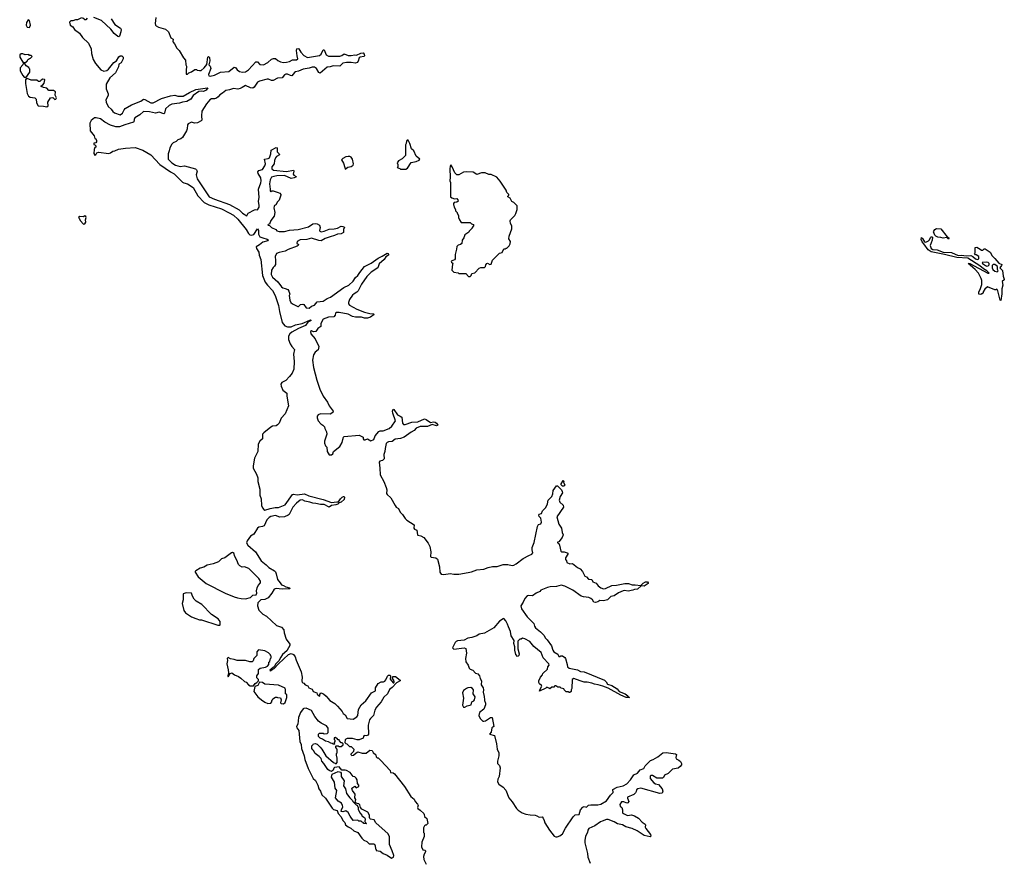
# Model space of a CAD drawing. Extents: x 2386897 to 2565480, y 579156 to 761880.
# Tile 21 of 191: x 2453524 to 2466660, y 608715 to 619956. Entities that reach past the tile are written whole.
import ezdxf

# ---------------------------------------------------------------- set-up
doc = ezdxf.new("R2010")
doc.units = 0

msp = doc.modelspace()

# ---------------------------------------------------------------- linework, layer by layer
at = {"layer": '0CON10XD'}
for points in [[(2453655, 619850), (2453670, 619885), (2453657, 619945), (2453638, 619952), (2453615, 619917), (2453609, 619885), (2453625, 619858), (2453655, 619850)], [(2454348, 619982), (2454295, 619952), (2454268, 619952), (2454235, 619940), (2454205, 619940), (2454190, 619925), (2454198, 619885), (2454231, 619861), (2454257, 619827), (2454320, 619775), (2454360, 619720), (2454444, 619644), (2454478, 619565), (2454483, 619505), (2454505, 619425), (2454535, 619372), (2454605, 619286), (2454645, 619271), (2454685, 619279), (2454708, 619295), (2454780, 619385), (2454814, 619406), (2454845, 619459), (2454865, 619473), (2454885, 619473), (2454906, 619455), (2454906, 619435), (2454878, 619382), (2454848, 619362), (2454844, 619325), (2454801, 619245), (2454728, 619182), (2454680, 619095), (2454679, 619035), (2454703, 618965), (2454703, 618945), (2454674, 618886), (2454676, 618856)], [(2454424, 619976), (2454405, 619953), (2454395, 619953), (2454362, 619982)], [(2454746, 619966), (2454795, 619890), (2454871, 619841), (2454876, 619825), (2454872, 619795), (2454855, 619737), (2454845, 619728), (2454835, 619731), (2454785, 619770), (2454739, 619829), (2454615, 619946), (2454515, 619984)], [(2455340, 619985), (2455332, 619905), (2455338, 619885), (2455344, 619874), (2455374, 619854), (2455471, 619831), (2455508, 619795), (2455542, 619715), (2455572, 619695), (2455568, 619665), (2455572, 619655), (2455590, 619635), (2455622, 619575), (2455652, 619545), (2455708, 619445), (2455738, 619415), (2455740, 619355), (2455748, 619335), (2455745, 619280), (2455745, 619230), (2455765, 619230), (2455780, 619245), (2455815, 619260), (2455862, 619292), (2455885, 619292), (2455894, 619284), (2455925, 619276), (2455945, 619280), (2455985, 619313), (2456021, 619359), (2456034, 619455), (2456045, 619466), (2456055, 619452), (2456062, 619405), (2456049, 619355), (2456066, 619336), (2456072, 619305), (2456043, 619223), (2456048, 619208), (2456065, 619202), (2456125, 619215), (2456205, 619255), (2456315, 619265), (2456385, 619322), (2456405, 619318), (2456426, 619285), (2456455, 619265), (2456495, 619257), (2456535, 619259), (2456578, 619285), (2456675, 619395), (2456695, 619392), (2456727, 619357), (2456775, 619352), (2456833, 619387), (2456885, 619429), (2456909, 619439), (2456935, 619437), (2456970, 619410), (2457005, 619394), (2457045, 619386), (2457085, 619388), (2457125, 619398), (2457165, 619421), (2457215, 619420), (2457237, 619433), (2457224, 619474), (2457217, 619545), (2457222, 619565), (2457235, 619572), (2457246, 619566), (2457274, 619524), (2457315, 619478), (2457365, 619453), (2457525, 619477), (2457546, 619494), (2457575, 619554), (2457585, 619554), (2457615, 619488), (2457645, 619470), (2457795, 619470), (2457821, 619479), (2457855, 619502), (2457905, 619478), (2457945, 619476), (2457995, 619486), (2458016, 619484), (2458075, 619508), (2458105, 619512), (2458118, 619498), (2458123, 619475), (2458115, 619463), (2458065, 619458), (2458051, 619449), (2458038, 619402), (2458025, 619386), (2458005, 619378), (2457945, 619385), (2457885, 619385), (2457835, 619376), (2457795, 619338), (2457705, 619340), (2457665, 619326), (2457625, 619322), (2457535, 619241), (2457515, 619253), (2457486, 619306), (2457455, 619321), (2457425, 619323), (2457385, 619308), (2457305, 619294), (2457245, 619269), (2457205, 619260), (2457190, 619250), (2457155, 619208), (2457135, 619210), (2457095, 619229), (2457075, 619229), (2457055, 619219), (2457025, 619180), (2456964, 619176), (2456905, 619144), (2456885, 619144), (2456845, 619162), (2456825, 619164), (2456725, 619138), (2456695, 619121), (2456653, 619057), (2456635, 619044), (2456605, 619045), (2456535, 619080), (2456490, 619050), (2456465, 619036), (2456435, 619031), (2456375, 619040), (2456325, 619019), (2456275, 619010), (2456232, 618975), (2456195, 618954), (2456174, 618925), (2456151, 618909), (2456125, 618899), (2456085, 618898), (2456062, 618888), (2456015, 618832), (2455953, 618735), (2455949, 618675), (2455954, 618616), (2455947, 618605), (2455895, 618580), (2455855, 618577), (2455815, 618587), (2455774, 618566), (2455762, 618555), (2455758, 618502), (2455750, 618475), (2455694, 618386), (2455672, 618365), (2455636, 618354), (2455611, 618329), (2455572, 618315), (2455552, 618295), (2455528, 618245), (2455520, 618205), (2455503, 618165), (2455504, 618095), (2455556, 618045), (2455605, 618017), (2455665, 617998), (2455725, 618007), (2455771, 617991), (2455868, 617968), (2455884, 617955), (2455893, 617935), (2455879, 617885), (2455892, 617835), (2456054, 617594), (2456121, 617561), (2456325, 617490), (2456451, 617421), (2456495, 617376), (2456555, 617338), (2456574, 617376), (2456655, 617421), (2456674, 617424), (2456695, 617418), (2456717, 617455), (2456721, 617475), (2456708, 617535), (2456719, 617585), (2456708, 617695), (2456740, 617780), (2456746, 617805), (2456741, 617845), (2456705, 617905), (2456703, 617927), (2456716, 617944), (2456762, 617958), (2456794, 618005), (2456802, 618035), (2456789, 618095), (2456838, 618102), (2456855, 618112), (2456875, 618165), (2456879, 618215), (2456945, 618253), (2456958, 618248), (2456960, 618195), (2456988, 618165), (2456989, 618155), (2456951, 618129), (2456938, 618112), (2456924, 618076), (2456917, 618035), (2456888, 617995), (2456887, 617965), (2456909, 617949), (2457085, 617929), (2457175, 617949), (2457181, 617935), (2457173, 617895), (2457182, 617882), (2457211, 617865), (2457206, 617855), (2457186, 617845), (2457145, 617836), (2457055, 617876), (2456955, 617874), (2456915, 617866), (2456885, 617853), (2456865, 617819), (2456856, 617765), (2456867, 617693), (2456865, 617670), (2456875, 617662), (2456888, 617672), (2456905, 617672), (2456972, 617652), (2456995, 617640), (2457010, 617625), (2457010, 617615), (2456985, 617550), (2456962, 617525), (2456943, 617487), (2456925, 617478), (2456919, 617465), (2456914, 617444), (2456928, 617385), (2456917, 617333), (2456875, 617279), (2456855, 617230), (2456840, 617225), (2456834, 617214), (2456855, 617210), (2456885, 617182), (2456940, 617155), (2456955, 617140), (2456985, 617132), (2457055, 617130), (2457125, 617147), (2457240, 617155), (2457375, 617194), (2457435, 617231), (2457465, 617237), (2457495, 617233), (2457524, 617214), (2457533, 617185), (2457523, 617145), (2457529, 617135), (2457545, 617128), (2457584, 617134), (2457655, 617162), (2457721, 617168), (2457766, 617174), (2457815, 617201), (2457835, 617199), (2457856, 617186), (2457844, 617155), (2457842, 617118), (2457815, 617100), (2457765, 617093), (2457725, 617075), (2457665, 617059), (2457599, 617035), (2457545, 617007), (2457515, 617010), (2457415, 617043), (2457357, 617023), (2457265, 617021), (2457225, 616995), (2457223, 616973), (2457242, 616955), (2457240, 616945), (2457228, 616935), (2457105, 616892), (2457064, 616866), (2456985, 616850), (2456952, 616835), (2456933, 616795), (2456939, 616745), (2456935, 616690), (2456925, 616668), (2456905, 616652), (2456885, 616614), (2456880, 616555), (2456895, 616522), (2456970, 616460), (2457015, 616391), (2457035, 616377), (2457068, 616368), (2457101, 616355), (2457116, 616335), (2457126, 616295), (2457121, 616275), (2457128, 616215), (2457140, 616185), (2457162, 616165), (2457235, 616128), (2457245, 616128), (2457272, 616158), (2457303, 616163), (2457316, 616156), (2457345, 616112), (2457385, 616108), (2457416, 616134), (2457455, 616148), (2457495, 616191), (2457575, 616202), (2457624, 616236), (2457672, 616255), (2457847, 616383), (2457916, 616415), (2457975, 616467), (2458004, 616516), (2458037, 616545), (2458062, 616585), (2458126, 616664), (2458215, 616708), (2458305, 616775), (2458359, 616801), (2458425, 616843), (2458439, 616839), (2458446, 616825), (2458444, 616815), (2458408, 616792), (2458386, 616755), (2458322, 616698), (2458302, 616645), (2458213, 616587), (2458155, 616529), (2458085, 616429), (2458039, 616341), (2458020, 616320), (2457985, 616301), (2457965, 616282), (2457923, 616225), (2457910, 616185), (2457911, 616165), (2457925, 616148), (2458022, 616095), (2458125, 616056), (2458195, 616038), (2458244, 616034), (2458254, 616025), (2458204, 615986), (2458165, 615974), (2458125, 615976), (2458085, 615989), (2458005, 615988), (2457965, 615995), (2457905, 616026), (2457785, 616051), (2457745, 616050), (2457738, 616042), (2457735, 616015), (2457716, 615994), (2457645, 615989), (2457575, 615963), (2457543, 615905), (2457543, 615865), (2457500, 615835), (2457475, 615798), (2457445, 615791), (2457415, 615806), (2457403, 615795), (2457410, 615765), (2457468, 615698), (2457516, 615595), (2457505, 615554), (2457465, 615521), (2457442, 615485), (2457430, 615415), (2457444, 615314), (2457489, 615145), (2457527, 615025), (2457573, 614935), (2457632, 614855), (2457651, 614805), (2457708, 614735)], [(2453605, 619180), (2453660, 619255), (2453660, 619295), (2453650, 619305), (2453648, 619318), (2453612, 619342), (2453590, 619375), (2453615, 619400), (2453630, 619405), (2453630, 619415), (2453642, 619428), (2453655, 619440), (2453668, 619442), (2453690, 619465), (2453678, 619478), (2453655, 619480), (2453645, 619490), (2453598, 619488), (2453565, 619502), (2453545, 619502), (2453525, 619488), (2453524, 619455), (2453565, 619390), (2453578, 619388), (2453580, 619375), (2453572, 619368), (2453568, 619352), (2453530, 619315), (2453532, 619272), (2453565, 619210), (2453585, 619190), (2453595, 619190), (2453605, 619180)], [(2453885, 618793), (2453902, 618805), (2453900, 618855), (2453937, 618913), (2453967, 618917), (2453993, 618893), (2454008, 618895), (2454017, 618915), (2453998, 618948), (2454000, 618995), (2453975, 619012), (2453915, 619012), (2453885, 619041), (2453840, 619050), (2453810, 619065), (2453810, 619075), (2453835, 619087), (2453852, 619108), (2453860, 619155), (2453855, 619160), (2453835, 619162), (2453811, 619149), (2453795, 619130), (2453775, 619130), (2453755, 619150), (2453678, 619148), (2453625, 619170), (2453612, 619168), (2453602, 619155), (2453602, 619105), (2453625, 618970), (2453643, 618935), (2453665, 618921), (2453725, 618913), (2453746, 618896), (2453749, 618845), (2453770, 618805), (2453844, 618804), (2453885, 618793)], [(2454676, 618856), (2454705, 618796), (2454743, 618763), (2454765, 618733), (2454788, 618715), (2454865, 618685), (2454895, 618711), (2454916, 618754), (2454930, 618770), (2455015, 618818), (2455139, 618871), (2455175, 618895), (2455195, 618890), (2455275, 618848), (2455305, 618846), (2455415, 618904), (2455535, 618941), (2455595, 618947), (2455636, 618936), (2455706, 618934), (2455789, 618985), (2455875, 619025), (2456029, 619049), (2456032, 619045), (2456013, 619015), (2455975, 618997), (2455945, 619002), (2455915, 618997), (2455838, 618945), (2455808, 618895), (2455755, 618865), (2455694, 618856), (2455655, 618841), (2455555, 618830), (2455517, 618813), (2455470, 618765), (2455455, 618710), (2455448, 618702), (2455385, 618723), (2455335, 618711), (2455255, 618728), (2455175, 618730), (2455126, 618685), (2455062, 618645), (2455051, 618625), (2455049, 618595), (2455042, 618588), (2454925, 618555), (2454856, 618526), (2454805, 618525), (2454737, 618547), (2454659, 618589), (2454604, 618635), (2454545, 618648), (2454524, 618646), (2454478, 618612), (2454458, 618575), (2454466, 618475), (2454517, 618407), (2454525, 618370), (2454538, 618368), (2454550, 618345), (2454550, 618325), (2454538, 618312), (2454515, 618310), (2454512, 618305), (2454515, 618290), (2454528, 618288), (2454540, 618275), (2454540, 618255), (2454525, 618250), (2454517, 618223), (2454515, 618170), (2454525, 618148), (2454538, 618155), (2454552, 618178), (2454575, 618190), (2454715, 618171), (2454735, 618178), (2454765, 618202), (2454795, 618208), (2454843, 618227), (2454935, 618242), (2455065, 618250), (2455167, 618215), (2455275, 618151), (2455393, 618023), (2455535, 617927), (2455585, 617899), (2455695, 617790), (2455715, 617779), (2455765, 617767), (2455837, 617717), (2455899, 617605), (2455987, 617517), (2456047, 617487), (2456215, 617433), (2456321, 617381), (2456377, 617347), (2456436, 617295), (2456545, 617156), (2456575, 617102), (2456595, 617087), (2456615, 617082), (2456648, 617092), (2456695, 617168), (2456710, 617145), (2456710, 617095), (2456717, 617075), (2456730, 617060), (2456766, 617045), (2456825, 617030), (2456842, 617015), (2456834, 617005), (2456770, 616990), (2456725, 616952), (2456679, 616925), (2456684, 616905), (2456716, 616855), (2456721, 616815), (2456742, 616755), (2456763, 616545), (2456800, 616455), (2456830, 616415), (2456898, 616345), (2456931, 616275), (2456978, 616145), (2456989, 616065), (2457026, 615915), (2457062, 615872), (2457097, 615857), (2457145, 615858), (2457205, 615885), (2457291, 615905), (2457395, 615949), (2457405, 615951), (2457411, 615945), (2457370, 615920), (2457335, 615875), (2457242, 615838), (2457153, 615787), (2457128, 615765), (2457109, 615735), (2457112, 615688), (2457133, 615633), (2457155, 615595), (2457190, 615555), (2457178, 615495), (2457188, 615395), (2457182, 615295), (2457159, 615241), (2457125, 615195), (2457076, 615144), (2457022, 615115), (2457009, 615095), (2457012, 615065), (2457034, 615015), (2457086, 614975), (2457087, 614933), (2457112, 614805), (2457064, 614696), (2457012, 614638), (2456984, 614575), (2456965, 614551), (2456945, 614538), (2456895, 614532), (2456875, 614521), (2456782, 614445), (2456765, 614425), (2456765, 614365), (2456728, 614332), (2456706, 614294), (2456701, 614195), (2456658, 614105), (2456637, 614005), (2456641, 613971), (2456685, 613895), (2456703, 613845), (2456702, 613795), (2456728, 613695), (2456730, 613615), (2456745, 613565), (2456751, 613475), (2456762, 613445), (2456781, 613421), (2456795, 613415), (2456865, 613437), (2456933, 613447), (2456975, 613449), (2457065, 613486), (2457165, 613620), (2457175, 613626), (2457225, 613618), (2457325, 613633), (2457382, 613602), (2457575, 613555), (2457685, 613514), (2457756, 613526), (2457778, 613522), (2457804, 613565), (2457825, 613586), (2457845, 613596), (2457854, 613594), (2457858, 613585), (2457852, 613555), (2457815, 613519), (2457785, 613510), (2457770, 613495), (2457743, 613485), (2457685, 613477), (2457655, 613454), (2457587, 613487), (2457538, 613488), (2457474, 613504), (2457435, 613505), (2457395, 613521), (2457329, 613535), (2457295, 613549), (2457265, 613546), (2457215, 613507), (2457167, 613455), (2457119, 613355), (2457106, 613345), (2457055, 613322), (2456995, 613320), (2456935, 613343), (2456875, 613328), (2456853, 613317), (2456821, 613285), (2456785, 613205), (2456765, 613193), (2456715, 613185), (2456698, 613172), (2456646, 613094), (2456605, 613065), (2456558, 613005), (2456552, 612975), (2456566, 612946), (2456668, 612858), (2456745, 612737), (2456812, 612685), (2456847, 612647), (2456922, 612605), (2456935, 612592), (2456948, 612562), (2456965, 612488), (2457001, 612445), (2457015, 612418), (2457045, 612409), (2457075, 612389), (2457125, 612376), (2457127, 612365), (2457025, 612358), (2456945, 612367), (2456919, 612361), (2456888, 612305), (2456840, 612245), (2456795, 612222), (2456743, 612217), (2456722, 612198), (2456703, 612177), (2456698, 612135), (2456715, 612080), (2456770, 612025), (2456815, 612000), (2456950, 611875), (2457015, 611850), (2457050, 611815), (2457052, 611775), (2457081, 611691), (2457130, 611625), (2457132, 611615), (2457088, 611535), (2457032, 611488), (2457006, 611454), (2456982, 611405), (2456942, 611365), (2456918, 611322), (2456904, 611316), (2456863, 611277), (2456865, 611270), (2456875, 611272), (2456892, 611288), (2456919, 611301), (2456976, 611364), (2457112, 611488), (2457145, 611500), (2457175, 611488), (2457200, 611455), (2457211, 611411), (2457280, 611255), (2457292, 611185), (2457288, 611135), (2457292, 611112), (2457316, 611106), (2457333, 611083), (2457370, 611070), (2457382, 611045), (2457428, 611025), (2457438, 610995), (2457490, 610975), (2457495, 610960), (2457523, 610933), (2457530, 610935), (2457530, 610955), (2457542, 610978), (2457578, 610965), (2457615, 610932), (2457634, 610904), (2457664, 610874), (2457728, 610835), (2457765, 610798), (2457826, 610726), (2457841, 610701), (2457865, 610682), (2457895, 610634), (2457975, 610627), (2458021, 610655), (2458034, 610675), (2458044, 610755), (2458078, 610818), (2458141, 610869), (2458217, 610975), (2458269, 611001), (2458273, 611045), (2458305, 611100), (2458345, 611124), (2458378, 611122), (2458395, 611130), (2458411, 611149), (2458432, 611198), (2458445, 611210), (2458462, 611212), (2458470, 611205), (2458468, 611158), (2458505, 611110), (2458515, 611110), (2458520, 611125), (2458517, 611145), (2458498, 611168), (2458498, 611182), (2458508, 611192), (2458540, 611195), (2458602, 611145), (2458600, 611135), (2458552, 611108), (2458495, 611046), (2458460, 611020), (2458432, 610965), (2458382, 610918), (2458345, 610858), (2458283, 610787), (2458262, 610745), (2458246, 610675), (2458204, 610636), (2458193, 610615), (2458174, 610545), (2458176, 610425), (2458165, 610408), (2458145, 610403), (2458122, 610408), (2458112, 610395), (2458108, 610372), (2458055, 610348), (2458025, 610348), (2457965, 610366), (2457895, 610366), (2457875, 610360), (2457865, 610350), (2457862, 610312), (2457875, 610300), (2457888, 610298), (2457922, 610262), (2457945, 610260), (2457980, 610225), (2457978, 610192), (2457942, 610158), (2457942, 610152), (2457955, 610140), (2457977, 610143), (2458012, 610178), (2458035, 610188), (2458095, 610170), (2458145, 610170), (2458195, 610210), (2458227, 610207), (2458242, 610182), (2458275, 610150), (2458282, 610122), (2458295, 610110), (2458305, 610110), (2458343, 610073), (2458465, 609942), (2458472, 609912), (2458505, 609908), (2458525, 609894), (2458656, 609725), (2458743, 609593), (2458785, 609558), (2458799, 609525), (2458832, 609492), (2458839, 609475), (2458831, 609445), (2458835, 609432), (2458865, 609412), (2458914, 609365), (2458922, 609355), (2458926, 609325), (2458955, 609298), (2458968, 609235), (2458945, 609210), (2458935, 609210), (2458925, 609200), (2458913, 609177), (2458910, 609115), (2458920, 609105), (2458922, 609058), (2458890, 608985), (2458884, 608924), (2458904, 608884), (2458927, 608877), (2458937, 608867), (2458938, 608855), (2458920, 608825), (2458913, 608795), (2458918, 608755), (2458945, 608690)], [(2458675, 617960), (2458696, 617974), (2458749, 618051), (2458815, 618063), (2458855, 618082), (2458862, 618095), (2458814, 618134), (2458782, 618205), (2458750, 618235), (2458730, 618305), (2458705, 618350), (2458692, 618348), (2458683, 618337), (2458680, 618305), (2458670, 618285), (2458670, 618145), (2458625, 618100), (2458580, 618075), (2458562, 618045), (2458570, 618025), (2458570, 617995), (2458562, 617982), (2458595, 617970), (2458605, 617960), (2458675, 617960)], [(2457865, 617960), (2457902, 617988), (2457945, 617999), (2457974, 618016), (2457976, 618035), (2457963, 618095), (2457945, 618122), (2457930, 618130), (2457905, 618133), (2457874, 618126), (2457835, 618106), (2457819, 618085), (2457842, 618042), (2457862, 617985), (2457865, 617960)], [(2459535, 616531), (2459548, 616542), (2459555, 616570), (2459595, 616578), (2459655, 616640), (2459675, 616650), (2459725, 616650), (2459740, 616665), (2459743, 616687), (2459755, 616702), (2459765, 616708), (2459798, 616688), (2459816, 616694), (2459833, 616747), (2459862, 616778), (2459925, 616840), (2459959, 616851), (2459982, 616898), (2460005, 616900), (2460015, 616910), (2460025, 616910), (2460055, 616940), (2460067, 616965), (2460070, 616995), (2460051, 617031), (2460054, 617066), (2460092, 617165), (2460092, 617205), (2460070, 617235), (2460068, 617272), (2460074, 617286), (2460132, 617345), (2460145, 617370), (2460162, 617425), (2460162, 617472), (2460116, 617516), (2460091, 617531), (2460066, 617576), (2460035, 617592), (2460035, 617600), (2460050, 617615), (2460050, 617625), (2460025, 617650), (2460015, 617680), (2459935, 617802), (2459890, 617855), (2459815, 617892), (2459785, 617892), (2459735, 617912), (2459685, 617912), (2459625, 617892), (2459572, 617922), (2459485, 617927), (2459445, 617922), (2459382, 617888), (2459358, 617888), (2459330, 617915), (2459295, 617992), (2459275, 618020), (2459267, 618003), (2459264, 617965), (2459267, 617855), (2459262, 617805), (2459270, 617785), (2459270, 617595), (2459288, 617578), (2459325, 617567), (2459355, 617570), (2459370, 617555), (2459372, 617535), (2459355, 617522), (2459320, 617515), (2459310, 617505), (2459310, 617485), (2459318, 617478), (2459320, 617455), (2459340, 617425), (2459340, 617405), (2459360, 617385), (2459360, 617375), (2459380, 617345), (2459380, 617315), (2459390, 617285), (2459415, 617250), (2459535, 617250), (2459552, 617232), (2459580, 617225), (2459580, 617205), (2459560, 617185), (2459560, 617175), (2459520, 617135), (2459517, 617123), (2459462, 617085), (2459448, 617045), (2459428, 617015), (2459425, 616970), (2459405, 616958), (2459375, 616950), (2459355, 616930), (2459352, 616895), (2459332, 616825), (2459332, 616765), (2459325, 616752), (2459280, 616735), (2459285, 616720), (2459308, 616705), (2459300, 616695), (2459290, 616615), (2459315, 616590), (2459375, 616580), (2459385, 616570), (2459475, 616572), (2459511, 616531), (2459535, 616531)], [(2454375, 617230), (2454395, 617232), (2454408, 617255), (2454402, 617285), (2454409, 617315), (2454405, 617332), (2454395, 617338), (2454375, 617328), (2454325, 617330), (2454310, 617315), (2454318, 617308), (2454330, 617275), (2454375, 617230)], [(2465915, 617028), (2465892, 617052), (2465845, 617041), (2465815, 617052), (2465775, 617056), (2465745, 617070), (2465731, 617081), (2465716, 617125), (2465718, 617135), (2465732, 617155), (2465755, 617169), (2465815, 617166), (2465898, 617058), (2465920, 617045), (2465922, 617035), (2465915, 617028)], [(2466615, 616212), (2466604, 616215), (2466575, 616340), (2466565, 616358), (2466555, 616360), (2466545, 616350), (2466535, 616350), (2466435, 616390), (2466401, 616359), (2466380, 616325), (2466380, 616315), (2466365, 616300), (2466355, 616300), (2466345, 616290), (2466320, 616295), (2466320, 616325), (2466340, 616355), (2466362, 616425), (2466360, 616475), (2466351, 616505), (2466314, 616574), (2466272, 616625), (2466180, 616705), (2466200, 616705), (2466442, 616575), (2466457, 616575), (2466425, 616606), (2466381, 616631), (2466335, 616671), (2466175, 616774), (2466025, 616784), (2465863, 616823), (2465685, 616857), (2465645, 616886), (2465585, 616965), (2465564, 616994), (2465552, 617025), (2465555, 617049), (2465570, 617035), (2465594, 616994), (2465615, 616989), (2465647, 617005), (2465661, 617019), (2465675, 617050), (2465685, 617060), (2465695, 617060), (2465700, 617055), (2465699, 617015), (2465670, 616945), (2465685, 616905), (2465705, 616889), (2465765, 616887), (2465843, 616853), (2465955, 616848), (2466045, 616809), (2466085, 616814), (2466155, 616805), (2466215, 616811), (2466239, 616799), (2466275, 616764), (2466304, 616756), (2466318, 616765), (2466320, 616795), (2466285, 616820), (2466275, 616820), (2466262, 616835), (2466270, 616845), (2466270, 616915), (2466295, 616920), (2466340, 616895), (2466355, 616880), (2466375, 616880), (2466392, 616898), (2466405, 616900), (2466473, 616853), (2466497, 616807), (2466535, 616772), (2466587, 616707), (2466625, 616690), (2466622, 616675), (2466600, 616645), (2466638, 616608), (2466643, 616535), (2466660, 616495), (2466657, 616485), (2466631, 616465), (2466641, 616415), (2466626, 616365), (2466629, 616301), (2466615, 616212)], [(2466425, 616670), (2466445, 616673), (2466460, 616685), (2466458, 616705), (2466446, 616716), (2466425, 616723), (2466363, 616717), (2466370, 616705), (2466409, 616675), (2466425, 616670)], [(2466565, 616592), (2466580, 616605), (2466570, 616625), (2466570, 616665), (2466535, 616690), (2466512, 616688), (2466500, 616675), (2466500, 616645), (2466508, 616625), (2466535, 616600), (2466565, 616592)], [(2457708, 614735), (2457703, 614717), (2457667, 614693), (2457537, 614697), (2457507, 614683), (2457492, 614665), (2457493, 614645), (2457508, 614605), (2457540, 614565), (2457569, 614549), (2457590, 614525), (2457593, 614503), (2457617, 614457), (2457620, 614425), (2457592, 614335), (2457592, 614305), (2457605, 614270), (2457622, 614252), (2457628, 614195), (2457655, 614150), (2457685, 614150), (2457700, 614165), (2457710, 614195), (2457796, 614264), (2457827, 614315), (2457833, 614357), (2457843, 614387), (2457853, 614397), (2458055, 614412), (2458108, 614388), (2458108, 614365), (2458115, 614352), (2458135, 614350), (2458165, 614363), (2458207, 614337), (2458248, 614355), (2458266, 614405), (2458317, 614463), (2458335, 614471), (2458375, 614470), (2458455, 614502), (2458491, 614535), (2458536, 614604), (2458504, 614705), (2458499, 614735), (2458505, 614760), (2458515, 614758), (2458563, 614683), (2458598, 614668), (2458624, 614654), (2458633, 614573), (2458646, 614556), (2458665, 614556), (2458755, 614585), (2458835, 614590), (2458925, 614630), (2458945, 614624), (2459005, 614582), (2459045, 614591), (2459065, 614589), (2459084, 614574), (2459102, 614545), (2459085, 614539), (2459025, 614557), (2458965, 614531), (2458865, 614529), (2458815, 614505), (2458788, 614475), (2458749, 614455), (2458655, 614385), (2458605, 614368), (2458535, 614361), (2458492, 614328), (2458445, 614323), (2458425, 614316), (2458415, 614304), (2458398, 614235), (2458396, 614194), (2458384, 614155), (2458385, 614098), (2458365, 614077), (2458330, 614065), (2458318, 614052), (2458328, 613975), (2458333, 613885), (2458384, 613795), (2458413, 613715), (2458423, 613685), (2458420, 613635), (2458425, 613620), (2458475, 613578), (2458532, 613475), (2458548, 613455), (2458577, 613435), (2458600, 613385), (2458630, 613355), (2458665, 613303), (2458690, 613280), (2458786, 613216), (2458784, 613174), (2458791, 613161), (2458824, 613144), (2458830, 613085), (2458838, 613078), (2458875, 613071), (2458918, 613048), (2458975, 612973), (2458995, 612928), (2459011, 612855), (2459003, 612795), (2459015, 612788), (2459076, 612776), (2459098, 612758), (2459126, 612655), (2459130, 612585), (2459147, 612557), (2459183, 612553), (2459265, 612568), (2459315, 612557), (2459385, 612557), (2459507, 612583), (2459550, 612590), (2459625, 612619), (2459715, 612626), (2459775, 612648), (2459830, 612660), (2459895, 612662), (2459974, 612686), (2460037, 612687), (2460095, 612677), (2460115, 612681), (2460146, 612695), (2460243, 612767), (2460315, 612810), (2460355, 612826), (2460368, 612845), (2460361, 612885), (2460363, 612915), (2460388, 612982), (2460434, 613196), (2460445, 613220), (2460475, 613232), (2460486, 613255), (2460476, 613306), (2460455, 613328), (2460448, 613345), (2460455, 613358), (2460485, 613370), (2460500, 613405), (2460545, 613450), (2460564, 613496), (2460576, 613545), (2460625, 613594), (2460639, 613631), (2460640, 613675), (2460685, 613738), (2460698, 613738), (2460754, 613684), (2460763, 613663), (2460766, 613645), (2460736, 613595), (2460720, 613545), (2460730, 613520), (2460775, 613480), (2460779, 613455), (2460688, 613325), (2460717, 613225), (2460753, 613175), (2460760, 613115), (2460773, 613085), (2460762, 613048), (2460715, 612990), (2460700, 612985), (2460700, 612975), (2460715, 612970), (2460726, 612946), (2460744, 612864), (2460756, 612856), (2460786, 612856), (2460830, 612845), (2460838, 612838), (2460836, 612825), (2460807, 612775), (2460808, 612755), (2460819, 612739), (2460824, 612714), (2460865, 612699), (2460900, 612700), (2460965, 612650), (2461002, 612632), (2461034, 612595), (2461064, 612534), (2461085, 612522), (2461114, 612494), (2461155, 612488), (2461172, 612455), (2461215, 612439), (2461242, 612402), (2461275, 612377), (2461315, 612362), (2461341, 612369), (2461425, 612409), (2461485, 612412), (2461596, 612434), (2461646, 612436), (2461695, 612417), (2461735, 612418), (2461812, 612408), (2461841, 612439), (2461875, 612455), (2461899, 612455), (2461908, 612445), (2461907, 612433), (2461855, 612397), (2461815, 612402), (2461765, 612361), (2461725, 612356), (2461704, 612346), (2461644, 612334), (2461595, 612341), (2461575, 612336), (2461515, 612311), (2461455, 612272), (2461409, 612261), (2461365, 612218), (2461315, 612204), (2461265, 612208), (2461235, 612190), (2461205, 612181), (2461185, 612187), (2461166, 612216), (2461145, 612235), (2461115, 612246), (2461045, 612256), (2461017, 612267), (2460904, 612344), (2460795, 612399), (2460746, 612414), (2460685, 612396), (2460600, 612390), (2460565, 612381), (2460476, 612344), (2460462, 612328), (2460415, 612307), (2460365, 612270), (2460315, 612274), (2460295, 612268), (2460263, 612235), (2460242, 612185), (2460209, 612135), (2460221, 612095), (2460295, 611990), (2460382, 611902), (2460391, 611865), (2460405, 611843), (2460472, 611792), (2460521, 611741), (2460535, 611712), (2460563, 611685), (2460620, 611605), (2460636, 611545), (2460649, 611525), (2460702, 611492), (2460715, 611463), (2460735, 611460), (2460745, 611470), (2460765, 611470), (2460796, 611446), (2460808, 611435), (2460830, 611355), (2460832, 611325), (2460855, 611304), (2460965, 611281), (2461005, 611259), (2461055, 611255), (2461325, 611145), (2461349, 611125), (2461365, 611093), (2461425, 611075), (2461495, 611028), (2461524, 610994), (2461601, 610965), (2461638, 610935), (2461648, 610918), (2461660, 610915), (2461615, 610916), (2461544, 610943), (2461375, 611038), (2461305, 611066), (2461242, 611085), (2461191, 611092), (2461155, 611105), (2461095, 611118), (2461055, 611118), (2461002, 611135), (2460915, 611166), (2460894, 611156), (2460890, 611035), (2460880, 611015), (2460880, 610995), (2460865, 610980), (2460855, 610980), (2460845, 610990), (2460815, 610990), (2460790, 611015), (2460785, 611030), (2460748, 611038), (2460735, 611050), (2460705, 611050), (2460675, 611070), (2460665, 611070), (2460648, 611052), (2460625, 611050), (2460595, 611030), (2460585, 611040), (2460555, 611050), (2460542, 611038), (2460460, 611000), (2460462, 611015), (2460490, 611065), (2460486, 611076), (2460460, 611095), (2460450, 611115), (2460450, 611135), (2460474, 611186), (2460498, 611215), (2460504, 611236), (2460565, 611290), (2460572, 611325), (2460588, 611345), (2460582, 611365), (2460506, 611445), (2460482, 611515), (2460385, 611595), (2460330, 611660), (2460265, 611698), (2460234, 611706), (2460215, 611694), (2460195, 611691), (2460172, 611665), (2460171, 611565), (2460186, 611495), (2460184, 611476), (2460175, 611467), (2460165, 611463), (2460145, 611488), (2460130, 611545), (2460129, 611591), (2460115, 611635), (2460119, 611675), (2460083, 611735), (2460070, 611795), (2460044, 611855), (2460034, 611894), (2460011, 611935), (2459985, 611966), (2459974, 611965), (2459925, 611931), (2459848, 611845), (2459725, 611771), (2459655, 611758), (2459622, 611738), (2459555, 611714), (2459504, 611706), (2459455, 611680), (2459365, 611670), (2459345, 611662), (2459334, 611646), (2459300, 611575), (2459315, 611560), (2459455, 611576), (2459477, 611567), (2459483, 611507), (2459472, 611435), (2459478, 611388), (2459507, 611347), (2459520, 611305), (2459535, 611290), (2459568, 611278), (2459605, 611240), (2459635, 611230), (2459658, 611205), (2459668, 611168), (2459686, 611136), (2459682, 611085), (2459708, 611045), (2459712, 611015), (2459708, 610985), (2459718, 610945), (2459722, 610935), (2459723, 610875), (2459738, 610838), (2459737, 610815), (2459715, 610760), (2459658, 610712), (2459648, 610675), (2459667, 610635), (2459705, 610599), (2459715, 610596), (2459739, 610601), (2459805, 610646), (2459828, 610645), (2459850, 610525), (2459821, 610509), (2459815, 610450), (2459790, 610425), (2459858, 610405), (2459886, 610296), (2459892, 610225), (2459918, 610175), (2459918, 610135), (2459898, 610065), (2459898, 610045), (2459900, 610035), (2459927, 610007), (2459932, 609975), (2459922, 609858), (2459902, 609825), (2459898, 609788), (2459917, 609757), (2459975, 609718), (2460008, 609678), (2460050, 609575), (2460095, 609522), (2460151, 609435), (2460175, 609411), (2460226, 609376), (2460275, 609359), (2460335, 609347), (2460403, 609343), (2460425, 609337), (2460455, 609318), (2460495, 609322), (2460510, 609305), (2460522, 609272), (2460532, 609242), (2460594, 609144), (2460655, 609063), (2460675, 609053), (2460694, 609054), (2460731, 609069), (2460764, 609096), (2460805, 609172), (2460907, 609323), (2460933, 609347), (2460988, 609355), (2461004, 609416), (2461035, 609452), (2461055, 609458), (2461085, 609450), (2461113, 609477), (2461145, 609482), (2461235, 609480), (2461275, 609490), (2461355, 609536), (2461408, 609612), (2461442, 609645), (2461438, 609685), (2461495, 609716), (2461575, 609736), (2461625, 609763), (2461675, 609816), (2461719, 609881), (2461765, 609904), (2461801, 609949), (2461850, 609965), (2461868, 610002), (2461940, 610075)], [(2460785, 613732), (2460764, 613734), (2460742, 613755), (2460775, 613808), (2460787, 613797), (2460780, 613785), (2460796, 613745), (2460785, 613732)], [(2456535, 612232), (2456605, 612250), (2456635, 612280), (2456678, 612282), (2456688, 612305), (2456682, 612335), (2456693, 612377), (2456705, 612410), (2456737, 612443), (2456738, 612465), (2456713, 612503), (2456580, 612635), (2456525, 612658), (2456493, 612653), (2456461, 612671), (2456445, 612690), (2456422, 612745), (2456388, 612805), (2456384, 612835), (2456365, 612849), (2456350, 612845), (2456262, 612778), (2456215, 612763), (2456176, 612724), (2456105, 612696), (2456025, 612679), (2455979, 612651), (2455930, 612640), (2455876, 612605), (2455867, 612595), (2455867, 612585), (2455905, 612525), (2456013, 612433), (2456265, 612304), (2456385, 612257), (2456430, 612245), (2456477, 612233), (2456535, 612232)], [(2456168, 611878), (2456195, 611880), (2456200, 611885), (2456197, 611927), (2456173, 611963), (2456085, 612022), (2455952, 612155), (2455877, 612197), (2455850, 612225), (2455828, 612265), (2455817, 612305), (2455745, 612309), (2455704, 612296), (2455707, 612215), (2455692, 612168), (2455715, 612075), (2455736, 612045), (2455815, 611992), (2455875, 611966), (2455925, 611950), (2455949, 611949), (2456168, 611878)], [(2456645, 611068), (2456665, 611102), (2456690, 611115), (2456710, 611135), (2456710, 611155), (2456690, 611175), (2456690, 611205), (2456710, 611235), (2456712, 611288), (2456733, 611307), (2456802, 611318), (2456828, 611332), (2456850, 611355), (2456850, 611385), (2456860, 611395), (2456870, 611435), (2456880, 611445), (2456880, 611465), (2456870, 611475), (2456870, 611485), (2456845, 611508), (2456795, 611538), (2456712, 611548), (2456690, 611525), (2456690, 611475), (2456650, 611435), (2456638, 611402), (2456625, 611390), (2456595, 611390), (2456535, 611408), (2456425, 611408), (2456385, 611422), (2456335, 611430), (2456305, 611448), (2456300, 611445), (2456293, 611435), (2456296, 611406), (2456287, 611365), (2456306, 611285), (2456309, 611245), (2456300, 611205), (2456305, 611190), (2456332, 611235), (2456355, 611242), (2456390, 611215), (2456445, 611192), (2456473, 611173), (2456525, 611128), (2456545, 611118), (2456575, 611082), (2456601, 611071), (2456645, 611068)], [(2457045, 610830), (2457067, 610845), (2457086, 610915), (2457088, 610955), (2457070, 610965), (2457072, 611015), (2457065, 611040), (2456975, 611078), (2456795, 611092), (2456762, 611112), (2456725, 611120), (2456700, 611075), (2456661, 611059), (2456647, 610995), (2456700, 610925), (2456751, 610881), (2456795, 610853), (2456835, 610832), (2456875, 610840), (2456890, 610855), (2456890, 610875), (2456898, 610882), (2456902, 610898), (2456935, 610920), (2456955, 610920), (2456965, 610912), (2457005, 610910), (2457012, 610885), (2457003, 610843), (2457013, 610833), (2457045, 610830)], [(2459465, 610784), (2459495, 610801), (2459548, 610815), (2459554, 610855), (2459585, 610871), (2459593, 610885), (2459601, 610925), (2459575, 610965), (2459580, 611015), (2459566, 611035), (2459545, 611046), (2459505, 611045), (2459484, 611036), (2459445, 611007), (2459430, 610975), (2459444, 610904), (2459431, 610811), (2459445, 610785), (2459465, 610784)], [(2458485, 608772), (2458510, 608785), (2458517, 608805), (2458495, 608870), (2458457, 608955), (2458456, 609056), (2458439, 609095), (2458274, 609244), (2458255, 609282), (2458205, 609293), (2458195, 609302), (2458190, 609315), (2458193, 609345), (2458168, 609385), (2458090, 609425), (2458070, 609445), (2458063, 609483), (2458050, 609495), (2458025, 609500), (2458000, 609515), (2458007, 609555), (2457997, 609577), (2457998, 609625), (2457962, 609672), (2457957, 609703), (2457995, 609730), (2458015, 609710), (2458050, 609725), (2458048, 609745), (2458032, 609765), (2458028, 609815), (2458015, 609840), (2457997, 609857), (2457975, 609860), (2457935, 609912), (2457885, 609940), (2457865, 609946), (2457823, 609943), (2457785, 609990), (2457725, 609980), (2457715, 609970), (2457706, 609944), (2457685, 609928), (2457655, 609938), (2457634, 609954), (2457583, 610035), (2457554, 610065), (2457548, 610098), (2457519, 610129), (2457465, 610168), (2457446, 610206), (2457433, 610215), (2457422, 610235), (2457423, 610267), (2457440, 610285), (2457442, 610298), (2457465, 610300), (2457495, 610290), (2457533, 610253), (2457553, 610223), (2457607, 610137), (2457710, 610045), (2457735, 610040), (2457745, 610030), (2457760, 610045), (2457760, 610105), (2457750, 610145), (2457750, 610165), (2457760, 610175), (2457760, 610215), (2457757, 610227), (2457740, 610245), (2457740, 610265), (2457745, 610270), (2457775, 610270), (2457785, 610260), (2457815, 610260), (2457838, 610282), (2457840, 610295), (2457825, 610310), (2457815, 610310), (2457790, 610335), (2457785, 610350), (2457775, 610350), (2457755, 610370), (2457745, 610370), (2457735, 610380), (2457720, 610375), (2457720, 610355), (2457730, 610345), (2457730, 610325), (2457720, 610315), (2457720, 610305), (2457730, 610295), (2457725, 610290), (2457705, 610290), (2457695, 610300), (2457673, 610303), (2457642, 610322), (2457605, 610330), (2457565, 610360), (2457535, 610370), (2457510, 610395), (2457510, 610425), (2457525, 610440), (2457575, 610440), (2457585, 610430), (2457628, 610432), (2457640, 610445), (2457640, 610505), (2457618, 610535), (2457545, 610570), (2457509, 610599), (2457460, 610660), (2457415, 610741), (2457345, 610770), (2457315, 610769), (2457305, 610763), (2457271, 610715), (2457245, 610645), (2457233, 610557), (2457217, 610525), (2457220, 610510), (2457247, 610475), (2457261, 610325), (2457278, 610285), (2457286, 610234), (2457318, 610135), (2457327, 610085), (2457371, 609965), (2457440, 609835), (2457471, 609805), (2457501, 609745), (2457516, 609696), (2457536, 609665), (2457556, 609616), (2457603, 609573), (2457695, 609437), (2457712, 609422), (2457758, 609405), (2457773, 609365), (2457814, 609324), (2457834, 609274), (2457860, 609245), (2457872, 609215), (2457905, 609188), (2457941, 609171), (2457982, 609135), (2458035, 609113), (2458087, 609037), (2458115, 609010), (2458155, 608992), (2458185, 608960), (2458243, 608963), (2458256, 608956), (2458268, 608935), (2458270, 608895), (2458280, 608885), (2458282, 608872), (2458332, 608862), (2458373, 608833), (2458425, 608810), (2458485, 608772)], [(2461940, 610075), (2461975, 610087), (2462038, 610122), (2462105, 610176), (2462149, 610179), (2462272, 610162), (2462286, 610155), (2462278, 610115), (2462283, 610095), (2462317, 610077), (2462338, 610058), (2462353, 610035), (2462352, 610015), (2462337, 609993), (2462309, 609971), (2462232, 609958), (2462175, 609902), (2462125, 609880), (2462115, 609848), (2462101, 609839), (2462025, 609837), (2461965, 609872), (2461945, 609873), (2461934, 609866), (2461934, 609834), (2461985, 609777), (2462005, 609762), (2462045, 609755), (2462097, 609695), (2462104, 609666), (2462094, 609636), (2462065, 609633), (2461810, 609705), (2461772, 609695), (2461755, 609680), (2461748, 609662), (2461739, 609641), (2461719, 609621), (2461634, 609585), (2461631, 609571), (2461650, 609525), (2461639, 609511), (2461625, 609504), (2461585, 609523), (2461555, 609523), (2461532, 609485), (2461533, 609465), (2461558, 609445), (2461568, 609415), (2461568, 609375), (2461578, 609365), (2461635, 609342), (2461685, 609349), (2461725, 609336), (2461781, 609305), (2461830, 609250), (2461867, 609225), (2461873, 609215), (2461868, 609185), (2461877, 609165), (2461941, 609085), (2461943, 609065), (2461936, 609055), (2461855, 609075), (2461760, 609135), (2461694, 609165), (2461609, 609189), (2461565, 609214), (2461499, 609229), (2461455, 609255), (2461375, 609288), (2461355, 609288), (2461296, 609266), (2461272, 609255), (2461199, 609201), (2461116, 609165), (2461103, 609145), (2461098, 609112), (2461073, 609065), (2461062, 609005), (2461064, 608975), (2461100, 608835), (2461102, 608785), (2461136, 608705)], [(2458145, 609230), (2458115, 609232), (2458108, 609248), (2458095, 609250), (2458082, 609262), (2458050, 609265), (2458035, 609277), (2457975, 609272), (2457932, 609332), (2457908, 609378), (2457875, 609400), (2457835, 609387), (2457815, 609392), (2457816, 609415), (2457833, 609455), (2457829, 609475), (2457816, 609506), (2457775, 609530), (2457739, 609575), (2457754, 609674), (2457733, 609705), (2457722, 609785), (2457683, 609853), (2457695, 609892), (2457775, 609927), (2457805, 609920), (2457812, 609905), (2457812, 609862), (2457852, 609802), (2457844, 609734), (2457870, 609695), (2457886, 609635), (2457927, 609577), (2457965, 609540), (2457970, 609525), (2458015, 609480), (2458027, 609477), (2458038, 609445), (2458038, 609418), (2458065, 609370), (2458090, 609345), (2458090, 609335), (2458100, 609325), (2458123, 609313), (2458132, 609295), (2458130, 609255), (2458150, 609235), (2458145, 609230)]]:
    msp.add_lwpolyline(points, dxfattribs=at)

doc.saveas('drawing.dxf')
